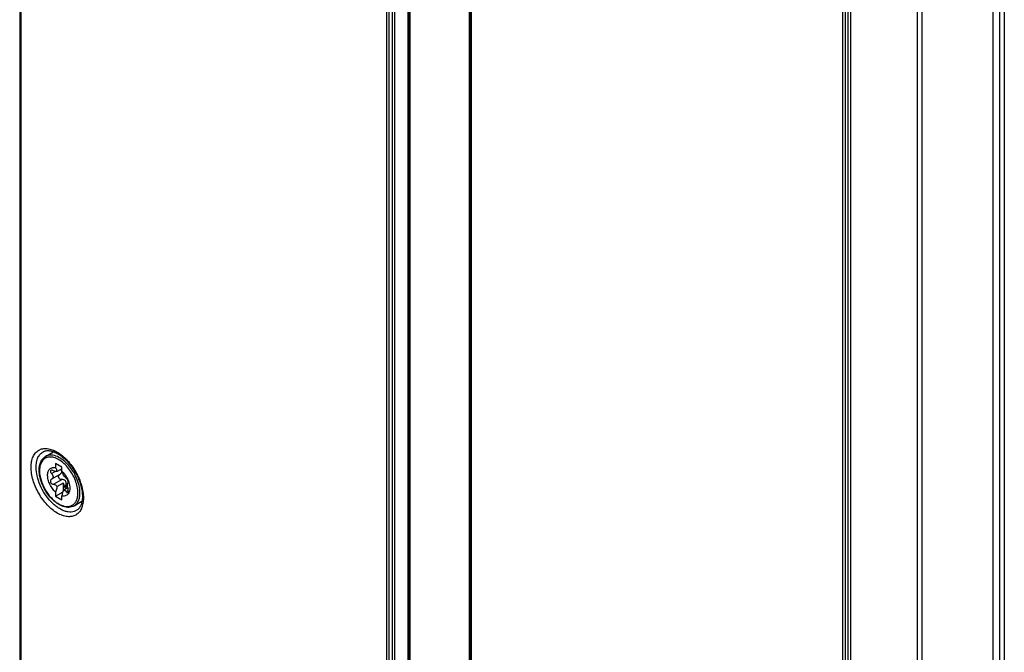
# Model space of a CAD drawing. Header units: millimetres. Extents: x 0 to 1189, y 0 to 841.
# Tile 60 of 67: x 944 to 1013, y 578 to 623. Entities that reach past the tile are written whole.
import ezdxf

# ---------------------------------------------------------------- set-up
doc = ezdxf.new("R2010")
doc.units = ezdxf.units.MM
doc.header["$LTSCALE"] = 65.395
doc.layers.get('0').update_dxf_attribs({"linetype": 'CONTINUOUS'})
doc.layers.add('DRAFTS', color=7, linetype='CONTINUOUS')
doc.layers.add('ROUNDS', color=7, linetype='CONTINUOUS')

msp = doc.modelspace()

# ---------------------------------------------------------------- linework, layer by layer
at = {"color": 7, "linetype": 'CONTINUOUS'}
for p, q in [((944.1053, 701.8271), (944.1053, 528.5016)), ((971.3693, 686.087), (971.3693, 512.7615)), ((1012.2828, 494.3994), (1012.2828, 668.376)), ((945.9106, 592.0891), (946.484, 592.4202)), ((946.6189, 591.5869), (946.6189, 591.3049)), ((947.0608, 591.3318), (946.6189, 591.5869)), ((947.0608, 591.2272), (946.7246, 591.0331)), ((947.0608, 591.0498), (947.0608, 591.3318)), ((946.3389, 590.491), (946.3291, 590.4855)), ((946.9227, 590.828), (946.3385, 590.4907)), ((947.1492, 590.2217), (946.7246, 589.9766)), ((947.1492, 590.2217), (947.1492, 589.6444)), ((947.4732, 589.8985), (947.1666, 589.7215)), ((947.4905, 590.2279), (947.4942, 590.2298)), ((946.6189, 589.3007), (947.1394, 589.6012)), ((946.6189, 589.5827), (946.6189, 589.3007)), ((946.6189, 589.3007), (947.0608, 589.0455)), ((947.0608, 589.0455), (947.0608, 589.3275)), ((947.9106, 588.625), (948.4682, 588.9469))]:
    msp.add_line(p, q, dxfattribs=at)
at = {"color": 9, "linetype": 'CONTINUOUS'}
for p, q in [((944.1767, 701.7261), (944.1767, 528.4006)), ((969.811, 513.6025), (969.811, 686.9282)), ((969.9872, 513.5613), (969.9872, 686.887)), ((970.2066, 513.554), (970.2066, 686.8956)), ((970.3847, 513.5041), (970.3847, 686.8609)), ((971.2976, 686.3338), (971.2976, 512.9771)), ((971.44, 685.9864), (971.44, 512.6609)), ((975.6193, 510.1908), (975.6193, 683.5086)), ((975.7297, 683.1872), (975.7297, 509.9001)), ((1012.7189, 668.7963), (1012.7189, 550.0576)), ((1013.0661, 668.7998), (1013.0661, 550.0611)), ((1001.7646, 494.8692), (1001.7646, 668.1562)), ((1001.9332, 494.8397), (1001.9332, 668.1268)), ((1002.1034, 668.1399), (1002.1034, 494.8397)), ((1002.2948, 668.1078), (1002.2948, 494.79)), ((1006.9794, 492.1488), (1006.9794, 665.4751)), ((1007.3208, 492.1451), (1007.3208, 665.4714)), ((946.3326, 590.899), (946.5824, 591.0433)), ((946.4683, 590.1376), (947.0514, 590.4743)), ((947.2345, 590.0177), (947.3601, 590.0902)), ((947.3571, 589.6245), (947.5084, 589.7118)), ((947.4929, 590.2292), (947.4941, 590.2299))]:
    msp.add_line(p, q, dxfattribs=at)
at = {"color": 7, "linetype": 'CONTINUOUS'}
for points in [[(945.7657, 592.4235), (945.7981, 592.4392), (945.8512, 592.4602), (945.9059, 592.4763), (945.9621, 592.4877), (946.0196, 592.4947), (946.0783, 592.4975), (946.1382, 592.4961), (946.1993, 592.4908), (946.2616, 592.4815), (946.3253, 592.4684), (946.3903, 592.4513), (946.4565, 592.4303), (946.5239, 592.4054), (946.5924, 592.3765), (946.6618, 592.3437), (946.732, 592.307), (946.8028, 592.2664), (946.8742, 592.2219), (946.9459, 592.1736), (947.0178, 592.1215), (947.0897, 592.0657), (947.1614, 592.0063), (947.2328, 591.9435), (947.3036, 591.8773), (947.3738, 591.8078), (947.443, 591.7352), (947.5112, 591.6596), (947.5782, 591.5813), (947.6439, 591.5002), (947.708, 591.4167), (947.7704, 591.3309), (947.831, 591.243), (947.8897, 591.1532), (947.9462, 591.0616), (948.0006, 590.9685), (948.0525, 590.8741), (948.1021, 590.7786), (948.149, 590.6822), (948.1933, 590.5851), (948.2348, 590.4876), (948.2734, 590.3898), (948.3092, 590.292), (948.3419, 590.1944), (948.3716, 590.0972), (948.3982, 590.0007), (948.4216, 589.905), (948.4419, 589.8105), (948.4591, 589.7172), (948.473, 589.6254), (948.4838, 589.5354), (948.4913, 589.4472), (948.4958, 589.3612), (948.4971, 589.2832)], [(948.4971, 589.2832), (948.4958, 589.2082), (948.4915, 589.1294), (948.4843, 589.0533), (948.4742, 588.9799), (948.4613, 588.9094), (948.4456, 588.8418), (948.4272, 588.7773), (948.4061, 588.7159), (948.3823, 588.6575), (948.3559, 588.6023), (948.3267, 588.5501), (948.2946, 588.501), (948.2596, 588.4552), (948.2217, 588.4128), (948.1806, 588.374), (948.1362, 588.3389), (948.1069, 588.319)]]:
    msp.add_lwpolyline(points, dxfattribs=at)
for centre, radius, start, end in [((946.8776, 591.0214), 0.1763, 0.058891, 8.775278), ((948.6974, 590.1584), 1.2518, 191.983824, 195.798055), ((947.4846, 590.2465), 0.0192, 300.045095, 301.468209)]:
    msp.add_arc(centre, radius, start, end, dxfattribs=at)
at = {"color": 9, "linetype": 'CONTINUOUS'}
for points, knots in [([(944.9035, 591.3332), (944.9035, 591.4656), (944.9233, 591.7171), (945.024, 592.0622), (945.169, 592.3002), (945.3155, 592.4449), (945.4375, 592.5302), (945.5722, 592.5931), (945.7703, 592.6474), (946.0479, 592.6533), (946.3954, 592.5666), (946.7529, 592.3933), (947.1084, 592.1403), (947.4496, 591.8171), (947.7639, 591.4356), (948.0399, 591.0099), (948.2669, 590.5561), (948.4366, 590.091), (948.5426, 589.632), (948.5692, 589.3279), (948.5692, 589.1818)], [0, 0, 0, 0, 0.0604893, 0.1145013, 0.1629457, 0.1858048, 0.2082123, 0.230602, 0.2534093, 0.3016661, 0.3554243, 0.4156435, 0.4821696, 0.5540465, 0.6297786, 0.7075372, 0.7853336, 0.8611773, 0.9332346, 1, 1, 1, 1]), ([(945.2525, 591.3287), (945.2525, 591.4519), (945.2714, 591.6856), (945.368, 592.0052), (945.5072, 592.223), (945.6473, 592.3525), (945.7252, 592.4024), (945.7657, 592.4235)], [0, 0, 0, 0, 0.2914054, 0.5506002, 0.7825402, 0.892172, 1, 1, 1, 1]), ([(948.5692, 589.1818), (948.5692, 589.0494), (948.5493, 588.7978), (948.4482, 588.4525), (948.3029, 588.2143), (948.156, 588.0695), (948.0337, 587.984), (947.8988, 587.921), (947.7003, 587.8665), (947.4225, 587.8604), (947.0746, 587.9468), (946.717, 588.1201), (946.3616, 588.3732), (946.0207, 588.6966), (945.7067, 589.0784), (945.4314, 589.5043), (945.2048, 589.9585), (945.0356, 590.4238), (944.93, 590.8829), (944.9035, 591.1871), (944.9035, 591.3332)], [0, 0, 0, 0, 0.0604744, 0.1145023, 0.1629961, 0.1858898, 0.2083351, 0.2307627, 0.2536047, 0.3019113, 0.3556857, 0.4158904, 0.4823808, 0.5542119, 0.6298983, 0.7076187, 0.7853873, 0.8612125, 0.9332549, 1, 1, 1, 1]), ([(948.1069, 588.319), (948.0502, 588.283), (947.9244, 588.2246), (947.7146, 588.1868), (947.4882, 588.1982), (947.2506, 588.2575), (947.0065, 588.3626), (946.7609, 588.511), (946.5188, 588.6995), (946.202, 589.0042), (945.8496, 589.4564), (945.5223, 590.0636), (945.3096, 590.6946), (945.2525, 591.1244), (945.2525, 591.3287)], [0, 0, 0, 0, 0.0426049, 0.0867097, 0.1338868, 0.1851889, 0.2411202, 0.3017117, 0.3666217, 0.4352268, 0.5799148, 0.7278949, 0.8704876, 1, 1, 1, 1])]:
    msp.add_open_spline(points, degree=3, knots=knots, dxfattribs=at)
at = {"color": 7, "linetype": 'CONTINUOUS'}
for points, knots in [([(946.6189, 589.5827), (946.5359, 589.659), (946.3838, 589.8337), (946.2086, 590.1309), (946.0935, 590.4459), (946.0552, 590.7083), (946.0679, 590.8996), (946.1043, 591.0572), (946.1813, 591.193), (946.2968, 591.2783), (946.4324, 591.3284), (946.5462, 591.322), (946.6189, 591.3049)], [0, 0, 0, 0, 0.1502064, 0.30619, 0.4574458, 0.5944886, 0.6557771, 0.711793, 0.8096154, 0.8549777, 0.9005725, 1, 1, 1, 1]), ([(946.2956, 591.1112), (946.2814, 591.103), (946.2566, 591.0744), (946.2567, 591.0146), (946.2839, 590.9539), (946.3144, 590.9168), (946.3326, 590.899)], [0, 0, 0, 0, 0.1996798, 0.4204344, 0.6904285, 1, 1, 1, 1]), ([(946.4683, 591.0921), (946.439, 591.1078), (946.3826, 591.1292), (946.3184, 591.1243), (946.2956, 591.1112)], [0, 0, 0, 0, 0.5573267, 1, 1, 1, 1]), ([(946.7246, 591.0331), (946.7086, 591.0278), (946.67, 591.0243), (946.5814, 591.0385), (946.5137, 591.0678), (946.4683, 591.0921)], [0, 0, 0, 0, 0.1887144, 0.4237794, 1, 1, 1, 1]), ([(946.6189, 591.3049), (946.6299, 591.2842), (946.6729, 591.1969), (946.7053, 591.1044), (946.7246, 591.0331)], [0, 0, 0, 0, 0.2411199, 1, 1, 1, 1]), ([(946.9232, 590.8283), (946.9591, 590.8491), (947.0082, 590.89), (947.0469, 590.9622), (947.0539, 591.002), (947.0539, 591.0216)], [0, 0, 0, 0, 0.5121545, 0.7584432, 1, 1, 1, 1]), ([(947.0519, 591.0483), (947.05, 591.0603), (947.0372, 591.1097), (947.0066, 591.1527), (946.98, 591.1805)], [0, 0, 0, 0, 0.2405328, 1, 1, 1, 1]), ([(947.1666, 590.7779), (947.16, 590.8023), (947.1322, 590.8956), (947.0947, 590.9862), (947.0608, 591.0498)], [0, 0, 0, 0, 0.2595723, 1, 1, 1, 1]), ([(947.0608, 591.0498), (947.1745, 590.9452), (947.3726, 590.6992), (947.5064, 590.4136), (947.5529, 590.2633)], [0, 0, 0, 0, 0.4955345, 1, 1, 1, 1]), ([(946.3291, 590.4855), (946.3137, 590.4766), (946.2857, 590.4522), (946.251, 590.3823), (946.26, 590.2951), (946.3035, 590.2222), (946.3649, 590.163), (946.4277, 590.1389), (946.4683, 590.1376)], [0, 0, 0, 0, 0.1101598, 0.2241569, 0.4741434, 0.6109848, 0.7477753, 1, 1, 1, 1]), ([(946.3326, 590.899), (946.3647, 590.8677), (946.4178, 590.7984), (946.4531, 590.6775), (946.4261, 590.5614), (946.3701, 590.509), (946.3389, 590.491)], [0, 0, 0, 0, 0.28417, 0.5413058, 0.7720262, 1, 1, 1, 1]), ([(947.0514, 590.4743), (947.0081, 590.4719), (946.9168, 590.4939), (946.8386, 590.5825), (946.8197, 590.6694), (946.8298, 590.7327), (946.8619, 590.786), (946.894, 590.8116), (946.9114, 590.8217)], [0, 0, 0, 0, 0.2538252, 0.5158794, 0.6434914, 0.764736, 0.8821416, 1, 1, 1, 1]), ([(947.3601, 590.0902), (947.3694, 590.1387), (947.3727, 590.2148), (947.3463, 590.3104), (947.3088, 590.3743), (947.2551, 590.4242), (947.1703, 590.4676), (947.0979, 590.4768), (947.0514, 590.4743)], [0, 0, 0, 0, 0.2560612, 0.3839042, 0.5103144, 0.6351012, 0.7584462, 1, 1, 1, 1]), ([(947.3571, 590.579), (947.343, 590.5883), (947.3126, 590.6127), (947.2465, 590.677), (947.1985, 590.7352), (947.1666, 590.7779)], [0, 0, 0, 0, 0.1844508, 0.4209363, 1, 1, 1, 1]), ([(947.5031, 590.2396), (947.5074, 590.2477), (947.5106, 590.2711), (947.5039, 590.3303), (947.4741, 590.4162), (947.4304, 590.4984), (947.3886, 590.5523), (947.3675, 590.5721), (947.3571, 590.579)], [0, 0, 0, 0, 0.0719793, 0.1773943, 0.4672098, 0.7756038, 0.9026345, 1, 1, 1, 1]), ([(946.4683, 590.1376), (946.5184, 590.1361), (946.6231, 590.1031), (946.6972, 590.0233), (946.7246, 589.9766)], [0, 0, 0, 0, 0.4805751, 1, 1, 1, 1]), ([(946.7246, 589.9766), (946.7179, 589.9439), (946.6884, 589.8112), (946.651, 589.6802), (946.6189, 589.5827)], [0, 0, 0, 0, 0.2451704, 1, 1, 1, 1]), ([(947.5529, 590.2633), (947.5936, 590.132), (947.6303, 589.9341), (947.6061, 589.6841), (947.5542, 589.5315), (947.468, 589.4119), (947.3497, 589.3342), (947.2081, 589.3046), (947.1103, 589.3159), (947.0608, 589.3275)], [0, 0, 0, 0, 0.3134418, 0.4489575, 0.5690624, 0.6768225, 0.7789156, 0.8841076, 1, 1, 1, 1]), ([(947.0608, 589.3275), (947.0717, 589.3604), (947.1125, 589.4901), (947.1461, 589.6222), (947.1666, 589.7215)], [0, 0, 0, 0, 0.2546498, 1, 1, 1, 1]), ([(947.2345, 590.0177), (947.2312, 590.0351), (947.2133, 590.107), (947.1804, 590.1749), (947.1492, 590.2217)], [0, 0, 0, 0, 0.2395005, 1, 1, 1, 1]), ([(947.1666, 589.7215), (947.1829, 589.7275), (947.2191, 589.733), (947.2731, 589.716), (947.3207, 589.6781), (947.3458, 589.6437), (947.3571, 589.6245)], [0, 0, 0, 0, 0.2255312, 0.4556846, 0.7111946, 1, 1, 1, 1]), ([(947.2345, 590.0177), (947.2415, 589.9801), (947.2714, 589.9085), (947.3222, 589.8496), (947.3525, 589.8276)], [0, 0, 0, 0, 0.5055837, 1, 1, 1, 1]), ([(947.4231, 589.8693), (947.3938, 589.8934), (947.353, 589.968), (947.3523, 590.0497), (947.3601, 590.0902)], [0, 0, 0, 0, 0.4786142, 1, 1, 1, 1]), ([(947.3571, 589.6245), (947.3643, 589.6124), (947.3791, 589.5913), (947.4054, 589.5676), (947.4342, 589.5565), (947.453, 589.5611), (947.4605, 589.5654)], [0, 0, 0, 0, 0.320452, 0.5860028, 0.8020027, 1, 1, 1, 1]), ([(947.4729, 589.8984), (947.4647, 589.9367), (947.453, 590.0091), (947.4488, 590.0961), (947.4548, 590.1554), (947.4638, 590.1941), (947.4773, 590.2202), (947.4905, 590.2279)], [0, 0, 0, 0, 0.3447286, 0.6445518, 0.76628, 0.8656288, 1, 1, 1, 1]), ([(947.4605, 589.5654), (947.474, 589.5731), (947.4965, 589.6056), (947.5098, 589.6667), (947.5097, 589.7405), (947.5001, 589.792), (947.4929, 589.8176)], [0, 0, 0, 0, 0.1748748, 0.4144416, 0.7005982, 1, 1, 1, 1]), ([(947.4946, 590.2301), (947.4972, 590.2317), (947.5003, 590.2349), (947.5025, 590.2386), (947.5031, 590.2396)], [0, 0, 0, 0, 0.7279536, 1, 1, 1, 1])]:
    msp.add_open_spline(points, degree=3, knots=knots, dxfattribs=at)
at = {"layer": 'DRAFTS', "color": 7, "linetype": 'CONTINUOUS'}
for centre, radius, start, end in [((947.6372, 592.0079), 1.3256, 160.423258, 165.198109), ((948.7115, 590.1952), 1.3608, 254.848834, 258.920476)]:
    msp.add_arc(centre, radius, start, end, dxfattribs=at)
at = {"layer": 'ROUNDS', "color": 7, "linetype": 'CONTINUOUS'}
msp.add_line((975.6782, 683.2749), (975.6782, 509.9878), dxfattribs=at)
at = {"layer": 'ROUNDS', "color": 9, "linetype": 'CONTINUOUS'}
msp.add_line((947.9106, 588.625), (947.9108, 588.6252), dxfattribs=at)
at = {"layer": 'ROUNDS', "color": 7, "linetype": 'CONTINUOUS'}
for points, knots in [([(945.4671, 591.1327), (945.4671, 591.236), (945.4831, 591.4342), (945.5652, 591.709), (945.7058, 591.9365), (945.8389, 592.0477), (945.9106, 592.0891)], [0, 0, 0, 0, 0.2814241, 0.5378682, 0.7744362, 1, 1, 1, 1]), ([(947.9106, 588.625), (947.8574, 588.5943), (947.7411, 588.5456), (947.5509, 588.5164), (947.3499, 588.5294), (947.0646, 588.6027), (946.7047, 588.7957), (946.3104, 589.1414), (945.9638, 589.5821), (945.6914, 590.0834), (945.5143, 590.6058), (945.4671, 590.9624), (945.4671, 591.1327)], [0, 0, 0, 0, 0.0461298, 0.0935113, 0.1432838, 0.1963316, 0.3136943, 0.4457585, 0.5877632, 0.7324935, 0.8721267, 1, 1, 1, 1])]:
    msp.add_open_spline(points, degree=3, knots=knots, dxfattribs=at)
at = {"layer": 'ROUNDS', "color": 9, "linetype": 'CONTINUOUS'}
for points, knots in [([(947.5306, 591.2481), (947.4322, 591.3729), (947.2253, 591.5982), (946.8794, 591.8616), (946.5283, 592.0239), (946.2365, 592.0637), (946.0296, 592.0272), (945.8929, 591.9699), (945.7732, 591.8828), (945.6357, 591.7253), (945.5205, 591.4562), (945.4963, 591.2187), (945.4963, 591.0919)], [0, 0, 0, 0, 0.163001, 0.3121481, 0.4431698, 0.5559388, 0.6073755, 0.65708, 0.7067054, 0.7579171, 0.869919, 1, 1, 1, 1]), ([(948.3248, 589.5406), (948.3248, 589.7114), (948.277, 590.0708), (948.0986, 590.5985), (947.8235, 591.1069), (947.474, 591.5544), (947.0786, 591.9046), (946.7207, 592.1004), (946.4407, 592.1749), (946.248, 592.189), (946.0686, 592.1628), (945.9599, 592.1176), (945.9106, 592.0891)], [0, 0, 0, 0, 0.1286278, 0.2702023, 0.4173676, 0.5617288, 0.695414, 0.8126926, 0.8646628, 0.9125014, 0.9571354, 1, 1, 1, 1]), ([(945.4963, 591.0919), (945.4963, 590.8717), (945.579, 590.4072), (945.8665, 589.7549), (946.226, 589.2637), (946.5662, 588.9453), (946.8269, 588.7625), (947.0891, 588.6378), (947.344, 588.5763), (947.5834, 588.5824), (947.7964, 588.6597), (947.9698, 588.8056), (948.0947, 589.0098), (948.1688, 589.2613), (948.1834, 589.4443), (948.1834, 589.5406)], [0, 0, 0, 0, 0.1381569, 0.2912528, 0.4443658, 0.516284, 0.5829372, 0.643376, 0.6974428, 0.7460725, 0.7914906, 0.8369086, 0.8855358, 0.9395907, 1, 1, 1, 1]), ([(948.1834, 589.5406), (948.1834, 589.6816), (948.149, 589.9774), (948.0175, 590.4171), (947.8117, 590.8505), (947.6308, 591.1208), (947.5306, 591.2481)], [0, 0, 0, 0, 0.2278231, 0.4771094, 0.7382701, 1, 1, 1, 1]), ([(947.9108, 588.6252), (947.9768, 588.6633), (948.1002, 588.7671), (948.2314, 588.982), (948.3095, 589.2466), (948.3248, 589.4393), (948.3248, 589.5406)], [0, 0, 0, 0, 0.2178219, 0.45104, 0.710286, 1, 1, 1, 1])]:
    msp.add_open_spline(points, degree=3, knots=knots, dxfattribs=at)

doc.saveas('drawing.dxf')
